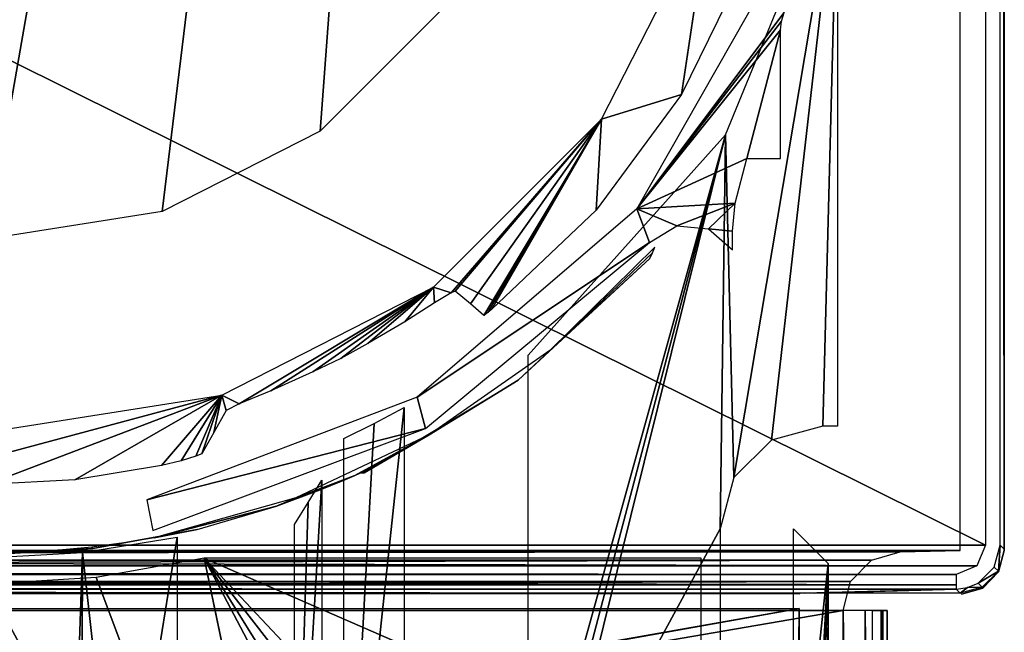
# Model space of a CAD drawing. Header units: millimetres. Extents: x -163 to 163, y -244 to 160.
# Tile 14 of 16: x 126 to 160, y -161 to -140. Entities that reach past the tile are written whole.
import ezdxf

# ---------------------------------------------------------------- set-up
doc = ezdxf.new("R2010")
doc.units = ezdxf.units.MM
doc.header["$LTSCALE"] = 159.143519
for name, color, linetype in [('1', 7, 'CONTINUOUS'), ('10', 7, 'CONTINUOUS'), ('115', 7, 'CONTINUOUS'), ('117', 7, 'CONTINUOUS'), ('118', 7, 'CONTINUOUS'), ('119', 7, 'CONTINUOUS'), ('132', 7, 'CONTINUOUS'), ('136', 7, 'CONTINUOUS'), ('137', 7, 'CONTINUOUS'), ('138', 7, 'CONTINUOUS'), ('149', 7, 'CONTINUOUS'), ('17', 7, 'CONTINUOUS'), ('21', 7, 'CONTINUOUS'), ('3', 7, 'CONTINUOUS'), ('34', 7, 'CONTINUOUS'), ('5', 7, 'CONTINUOUS'), ('6', 7, 'CONTINUOUS'), ('82', 7, 'CONTINUOUS'), ('83', 7, 'CONTINUOUS'), ('84', 7, 'CONTINUOUS')]:
    doc.layers.add(name, color=color, linetype=linetype)

msp = doc.modelspace()

# ---------------------------------------------------------------- linework, layer by layer
at = {"layer": '1', "color": 8, "linetype": 'Continuous', "true_color": 0x787878}
for points in [[(158.5, -0.019), (-158.5, -158.539), (158.5, -158.539), (158.5, -0.019)], [(-158.5, -0.019), (-158.5, -158.539), (158.5, -0.019), (-158.5, -0.019)], [(-158.5, -158.539), (-156.448, -158.593), (158.5, -158.539), (-158.5, -158.539)], [(158.5, -158.539), (-156.448, -158.593), (156.448, -158.593), (158.5, -158.539)], [(-156.448, -158.593), (-155.47, -158.877), (156.448, -158.593), (-156.448, -158.593)], [(156.448, -158.593), (-155.47, -158.877), (155.47, -158.877), (156.448, -158.593)], [(-155.47, -158.877), (-154.759, -159.607), (155.47, -158.877), (-155.47, -158.877)], [(155.47, -158.877), (-154.759, -159.607), (154.759, -159.607), (155.47, -158.877)], [(-154.759, -159.607), (-154.5, -160.592), (154.759, -159.607), (-154.759, -159.607)], [(154.759, -159.607), (-154.5, -160.592), (154.5, -160.592), (154.759, -159.607)], [(154.5, -213.691), (154.5, -160.592), (-154.5, -213.691), (154.5, -213.691)], [(154.5, -160.592), (-154.5, -160.592), (-154.5, -213.691), (154.5, -160.592)]]:
    msp.add_3dface(points, dxfattribs=at)
at = {"layer": '10', "color": 8, "linetype": 'Continuous', "true_color": 0x787878}
for points in [[(138.511, -154.211, -33.5), (139.526, -153.661, -33.5), (137.474, -172.975, -33.5), (138.511, -154.211, -33.5)], [(137.474, -172.975, -33.5), (139.526, -153.661, -33.5), (139.526, -172.975, -33.5), (137.474, -172.975, -33.5)], [(137.474, -154.719, -33.5), (138.511, -154.211, -33.5), (137.474, -172.975, -33.5), (137.474, -154.719, -33.5)]]:
    msp.add_3dface(points, dxfattribs=at)
at = {"layer": '115', "color": 8, "linetype": 'Continuous', "true_color": 0x787878}
for points in [[(-159.36, -158.36, -60), (-159.36, 0.07, -60), (159.36, -158.36, -60), (-159.36, -158.36, -60)], [(159.36, -158.36, -60), (-159.36, 0.07, -60), (159.36, 0.07, -60), (159.36, -158.36, -60)], [(-159.067, -159.068, -60), (-159.36, -158.36, -60), (159.068, -159.067, -60), (-159.067, -159.068, -60)], [(159.068, -159.067, -60), (-159.36, -158.36, -60), (159.36, -158.36, -60), (159.068, -159.067, -60)], [(158.36, -159.36, -60), (-159.067, -159.068, -60), (159.068, -159.067, -60), (158.36, -159.36, -60)], [(0, -159.36, -60), (-159.067, -159.068, -60), (158.36, -159.36, -60), (0, -159.36, -60)]]:
    msp.add_3dface(points, dxfattribs=at)
at = {"layer": '117', "color": 8, "linetype": 'Continuous', "true_color": 0x787878}
for points in [[(152.348, -138.32, -44.5), (147.467, -146.894, -44.5), (152.489, -140.196, -44.5), (152.348, -138.32, -44.5)], [(152.489, -140.196, -44.5), (147.467, -146.894, -44.5), (152.399, -140.486, -44.5), (152.489, -140.196, -44.5)], [(152.399, -140.486, -44.5), (147.467, -146.894, -44.5), (152.369, -140.784, -44.5), (152.399, -140.486, -44.5)], [(152.369, -140.784, -44.5), (147.467, -146.894, -44.5), (151.212, -145.173, -44.5), (152.369, -140.784, -44.5)], [(152.369, -145.173, -44.5), (152.369, -140.784, -44.5), (151.212, -145.173, -44.5), (152.369, -145.173, -44.5)], [(151.212, -145.173, -44.5), (147.467, -146.894, -44.5), (150.825, -146.7, -44.5), (151.212, -145.173, -44.5)], [(147.467, -146.894, -44.5), (148.827, -147.474, -44.5), (150.825, -146.7, -44.5), (147.467, -146.894, -44.5)], [(148.827, -147.474, -44.5), (149.909, -147.571, -44.5), (150.825, -146.7, -44.5), (148.827, -147.474, -44.5)], [(150.825, -146.7, -44.5), (149.909, -147.571, -44.5), (150.725, -147.652, -44.5), (150.825, -146.7, -44.5)], [(139.974, -153.313, -44.5), (147.892, -148.039, -44.5), (147.467, -146.894, -44.5), (139.974, -153.313, -44.5)], [(147.892, -148.039, -44.5), (148.827, -147.474, -44.5), (147.467, -146.894, -44.5), (147.892, -148.039, -44.5)], [(149.909, -147.571, -44.5), (150.725, -148.288, -44.5), (150.725, -147.652, -44.5), (149.909, -147.571, -44.5)], [(140.253, -154.382, -44.5), (147.892, -148.039, -44.5), (139.974, -153.313, -44.5), (140.253, -154.382, -44.5)], [(130.752, -156.82, -44.5), (140.253, -154.382, -44.5), (139.974, -153.313, -44.5), (130.752, -156.82, -44.5)], [(130.953, -157.863, -44.5), (140.253, -154.382, -44.5), (130.752, -156.82, -44.5), (130.953, -157.863, -44.5)]]:
    msp.add_3dface(points, dxfattribs=at)
at = {"layer": '118', "color": 8, "linetype": 'Continuous', "true_color": 0x787878}
for points in [[(-153, -214.5, -50), (-153, -160.518, -50), (153, -160.518, -50), (-153, -214.5, -50)], [(-152.854, -214.854, -50), (-153, -214.5, -50), (153, -160.518, -50), (-152.854, -214.854, -50)], [(-152.5, -215, -50), (-152.854, -214.854, -50), (153, -160.518, -50), (-152.5, -215, -50)], [(152.5, -215, -50), (-152.5, -215, -50), (153, -160.518, -50), (152.5, -215, -50)], [(152.854, -214.854, -50), (152.5, -215, -50), (153, -160.518, -50), (152.854, -214.854, -50)], [(153, -214.5, -50), (152.854, -214.854, -50), (153, -160.518, -50), (153, -214.5, -50)]]:
    msp.add_3dface(points, dxfattribs=at)
at = {"layer": '119', "color": 8, "linetype": 'Continuous', "true_color": 0x787878}
for points in [[(129.028, -159.47, -48), (137.646, -182.441, -48), (132.702, -158.8, -48), (129.028, -159.47, -48)], [(137.659, -168.198, -48), (137.928, -167.198, -48), (132.702, -158.8, -48), (137.659, -168.198, -48)], [(137.659, -182.441, -48), (137.659, -168.198, -48), (132.702, -158.8, -48), (137.659, -182.441, -48)], [(149.659, -158.8, -48), (132.702, -158.8, -48), (149.659, -166.199, -48), (149.659, -158.8, -48)], [(137.653, -182.441, -48), (137.659, -182.441, -48), (132.702, -158.8, -48), (137.653, -182.441, -48)], [(137.646, -182.441, -48), (137.653, -182.441, -48), (132.702, -158.8, -48), (137.646, -182.441, -48)], [(137.928, -167.198, -48), (138.659, -166.467, -48), (132.702, -158.8, -48), (137.928, -167.198, -48)], [(132.702, -158.8, -48), (139.659, -166.199, -48), (149.659, -166.199, -48), (132.702, -158.8, -48)], [(138.659, -166.467, -48), (139.659, -166.199, -48), (132.702, -158.8, -48), (138.659, -166.467, -48)], [(125.3, -159.694, -48), (137.646, -182.441, -48), (129.028, -159.47, -48), (125.3, -159.694, -48)], [(118.867, -166.444, -48), (137.646, -182.441, -48), (125.3, -159.694, -48), (118.867, -166.444, -48)]]:
    msp.add_3dface(points, dxfattribs=at)
at = {"layer": '132', "color": 8, "linetype": 'Continuous', "true_color": 0x787878}
for points in [[(159.86, 0.07, -59.509), (160, 154.245, -51.5), (160, -158.5, -51.5), (159.86, 0.07, -59.509)], [(159.86, -158.36, -59.509), (159.86, 0.07, -59.509), (160, -158.5, -51.5), (159.86, -158.36, -59.509)]]:
    msp.add_3dface(points, dxfattribs=at)
at = {"layer": '136', "color": 8, "linetype": 'Continuous', "true_color": 0x787878}
for points in [[(148, -148.387, -48.124), (148.082, -148.202, -44.746), (144.498, -151.723, -44.746), (148, -148.387, -48.124)], [(147.91, -148.587, -51.817), (148, -148.387, -48.124), (144.498, -151.723, -44.746), (147.91, -148.587, -51.817)], [(143.413, -152.738, -51.817), (147.91, -148.587, -51.817), (144.498, -151.723, -44.746), (143.413, -152.738, -51.817)], [(140.378, -154.598, -44.746), (143.413, -152.738, -51.817), (144.498, -151.723, -44.746), (140.378, -154.598, -44.746)], [(138.17, -155.896, -51.817), (143.413, -152.738, -51.817), (140.378, -154.598, -44.746), (138.17, -155.896, -51.817)], [(135.837, -156.747, -44.746), (137.843, -155.982, -48.42), (140.378, -154.598, -44.746), (135.837, -156.747, -44.746)], [(137.843, -155.982, -48.42), (138.012, -155.911, -48.755), (140.378, -154.598, -44.746), (137.843, -155.982, -48.42)], [(138.012, -155.911, -48.755), (138.058, -155.894, -49.017), (140.378, -154.598, -44.746), (138.012, -155.911, -48.755)], [(138.058, -155.894, -49.017), (138.114, -155.895, -50.418), (140.378, -154.598, -44.746), (138.058, -155.894, -49.017)], [(138.114, -155.895, -50.418), (138.17, -155.896, -51.817), (140.378, -154.598, -44.746), (138.114, -155.895, -50.418)], [(137.45, -156.151, -48.02), (137.843, -155.982, -48.42), (135.837, -156.747, -44.746), (137.45, -156.151, -48.02)], [(136.664, -156.477, -47.587), (137.45, -156.151, -48.02), (135.837, -156.747, -44.746), (136.664, -156.477, -47.587)], [(135.176, -157.031, -47.196), (136.664, -156.477, -47.587), (135.837, -156.747, -44.746), (135.176, -157.031, -47.196)], [(131.001, -158.109, -44.746), (135.176, -157.031, -47.196), (135.837, -156.747, -44.746), (131.001, -158.109, -44.746)], [(132.464, -157.829, -47.017), (135.176, -157.031, -47.196), (131.001, -158.109, -44.746), (132.464, -157.829, -47.017)], [(128.908, -158.477, -47.017), (132.464, -157.829, -47.017), (129.97, -158.288, -44.688), (128.908, -158.477, -47.017)], [(129.97, -158.288, -44.688), (132.464, -157.829, -47.017), (131.001, -158.109, -44.746), (129.97, -158.288, -44.688)], [(125.3, -158.65, -44.5), (125.3, -158.694, -47.017), (128.908, -158.477, -47.017), (125.3, -158.65, -44.5)], [(125.3, -158.65, -44.5), (128.908, -158.477, -47.017), (127.126, -158.594, -44.5), (125.3, -158.65, -44.5)], [(127.126, -158.594, -44.5), (128.908, -158.477, -47.017), (128.879, -158.436, -44.5), (127.126, -158.594, -44.5)], [(128.879, -158.436, -44.5), (128.908, -158.477, -47.017), (129.97, -158.288, -44.688), (128.879, -158.436, -44.5)]]:
    msp.add_3dface(points, dxfattribs=at)
at = {"layer": '137', "color": 8, "linetype": 'Continuous', "true_color": 0x787878}
for points in [[(-153.013, -160.018, -50.491), (0, -159.86, -59.509), (153.013, -160.018, -50.491), (-153.013, -160.018, -50.491)], [(0, -159.86, -59.509), (158.36, -159.86, -59.509), (153.177, -160.002, -51.358), (0, -159.86, -59.509)], [(153.027, -160.008, -51.013), (0, -159.86, -59.509), (153.177, -160.002, -51.358), (153.027, -160.008, -51.013)], [(153.013, -160.018, -50.491), (0, -159.86, -59.509), (153.027, -160.008, -51.013), (153.013, -160.018, -50.491)], [(153.177, -160.002, -51.358), (158.36, -159.86, -59.509), (153.526, -160, -51.5), (153.177, -160.002, -51.358)], [(153.526, -160, -51.5), (158.36, -159.86, -59.509), (158.5, -160, -51.5), (153.526, -160, -51.5)]]:
    msp.add_3dface(points, dxfattribs=at)
at = {"layer": '138', "color": 8, "linetype": 'Continuous', "true_color": 0x787878}
for points in [[(159.659, -159.11, -59.512), (159.86, -158.36, -59.509), (159.799, -159.25, -51.5), (159.659, -159.11, -59.512)], [(159.86, -158.36, -59.509), (160, -158.5, -51.5), (159.799, -159.25, -51.5), (159.86, -158.36, -59.509)], [(159.112, -159.659, -59.512), (159.659, -159.11, -59.512), (159.799, -159.25, -51.5), (159.112, -159.659, -59.512)], [(159.25, -159.799, -51.5), (159.112, -159.659, -59.512), (159.799, -159.25, -51.5), (159.25, -159.799, -51.5)], [(158.5, -160, -51.5), (158.36, -159.86, -59.509), (158.75, -159.809, -59.511), (158.5, -160, -51.5)], [(158.5, -160, -51.5), (158.75, -159.809, -59.511), (159.25, -159.799, -51.5), (158.5, -160, -51.5)], [(158.75, -159.809, -59.511), (159.112, -159.659, -59.512), (159.25, -159.799, -51.5), (158.75, -159.809, -59.511)]]:
    msp.add_3dface(points, dxfattribs=at)
at = {"layer": '149', "color": 8, "linetype": 'Continuous', "true_color": 0x787878}
for points in [[(-158.36, -159.711, -59.857), (-158.36, -159.36, -60), (158.36, -159.711, -59.857), (-158.36, -159.711, -59.857)], [(-158.36, -159.36, -60), (0, -159.36, -60), (158.36, -159.711, -59.857), (-158.36, -159.36, -60)], [(0, -159.36, -60), (158.36, -159.36, -60), (158.36, -159.711, -59.857), (0, -159.36, -60)], [(158.36, -159.86, -59.509), (0, -159.86, -59.509), (-158.36, -159.711, -59.857), (158.36, -159.86, -59.509)], [(158.36, -159.86, -59.509), (-158.36, -159.711, -59.857), (158.36, -159.711, -59.857), (158.36, -159.86, -59.509)]]:
    msp.add_3dface(points, dxfattribs=at)
at = {"layer": '17', "color": 8, "linetype": 'Continuous', "true_color": 0x787878}
for points in [[(146.262, -143.83, -45.261), (149.942, -136.607, -45.261), (148.989, -142.987, -3.913), (146.262, -143.83, -45.261)], [(148.989, -142.987, -3.913), (149.942, -136.607, -45.261), (151.155, -138.584, -3.913), (148.989, -142.987, -3.913)], [(146.082, -146.938, -3.913), (146.262, -143.83, -45.261), (148.989, -142.987, -3.913), (146.082, -146.938, -3.913)], [(140.53, -149.562, -45.261), (146.262, -143.83, -45.261), (141.129, -149.752, -33.618), (140.53, -149.562, -45.261)], [(141.129, -149.752, -33.618), (146.262, -143.83, -45.261), (141.266, -149.695, -32.754), (141.129, -149.752, -33.618)], [(141.266, -149.695, -32.754), (146.262, -143.83, -45.261), (141.788, -150.136, -17.489), (141.266, -149.695, -32.754)], [(141.788, -150.136, -17.489), (146.262, -143.83, -45.261), (142.25, -150.523, -4.007), (141.788, -150.136, -17.489)], [(142.25, -150.523, -4.007), (146.262, -143.83, -45.261), (142.38, -150.426, -3.937), (142.25, -150.523, -4.007)], [(142.38, -150.426, -3.937), (146.262, -143.83, -45.261), (142.523, -150.315, -3.913), (142.38, -150.426, -3.937)], [(142.523, -150.315, -3.913), (146.262, -143.83, -45.261), (146.082, -146.938, -3.913), (142.523, -150.315, -3.913)], [(133.307, -153.242, -45.261), (140.53, -149.562, -45.261), (133.9, -153.546, -34.357), (133.307, -153.242, -45.261)], [(133.9, -153.546, -34.357), (140.53, -149.562, -45.261), (134.981, -153.093, -35.484), (133.9, -153.546, -34.357)], [(134.981, -153.093, -35.484), (140.53, -149.562, -45.261), (136.419, -152.455, -35.891), (134.981, -153.093, -35.484)], [(136.419, -152.455, -35.891), (140.53, -149.562, -45.261), (137.366, -151.991, -35.891), (136.419, -152.455, -35.891)], [(137.366, -151.991, -35.891), (140.53, -149.562, -45.261), (138.293, -151.489, -35.891), (137.366, -151.991, -35.891)], [(138.293, -151.489, -35.891), (140.53, -149.562, -45.261), (139.557, -150.74, -35.582), (138.293, -151.489, -35.891)], [(139.557, -150.74, -35.582), (140.53, -149.562, -45.261), (140.568, -150.101, -34.732), (139.557, -150.74, -35.582)], [(140.568, -150.101, -34.732), (140.53, -149.562, -45.261), (141.129, -149.752, -33.618), (140.568, -150.101, -34.732)], [(125.3, -154.51, -45.261), (133.307, -153.242, -45.261), (125.3, -155.397, -24.945), (125.3, -154.51, -45.261)], [(125.3, -155.397, -24.945), (133.307, -153.242, -45.261), (125.3, -156.295, -4.391), (125.3, -155.397, -24.945)], [(125.3, -156.295, -4.391), (133.307, -153.242, -45.261), (128.293, -156.133, -4.391), (125.3, -156.295, -4.391)], [(128.293, -156.133, -4.391), (133.307, -153.242, -45.261), (131.251, -155.648, -4.391), (128.293, -156.133, -4.391)], [(131.251, -155.648, -4.391), (133.307, -153.242, -45.261), (131.926, -155.482, -4.584), (131.251, -155.648, -4.391)], [(131.926, -155.482, -4.584), (133.307, -153.242, -45.261), (132.426, -155.33, -5.113), (131.926, -155.482, -4.584)], [(132.426, -155.33, -5.113), (133.307, -153.242, -45.261), (132.624, -155.243, -5.839), (132.426, -155.33, -5.113)], [(132.624, -155.243, -5.839), (133.307, -153.242, -45.261), (133.039, -154.516, -19.224), (132.624, -155.243, -5.839)], [(133.039, -154.516, -19.224), (133.307, -153.242, -45.261), (133.456, -153.768, -32.754), (133.039, -154.516, -19.224)], [(133.456, -153.768, -32.754), (133.307, -153.242, -45.261), (133.9, -153.546, -34.357), (133.456, -153.768, -32.754)]]:
    msp.add_3dface(points, dxfattribs=at)
at = {"layer": '21', "color": 8, "linetype": 'Continuous', "true_color": 0x787878}
for points in [[(152.807, -157.806, -4.435), (153.987, -158.987, -49.513), (152.807, -170.023, -4.435), (152.807, -157.806, -4.435)], [(152.807, -170.023, -4.435), (153.987, -158.987, -49.513), (153.359, -170.76, -25.523), (152.807, -170.023, -4.435)], [(153.359, -170.76, -25.523), (153.987, -158.987, -49.513), (153.462, -171.404, -29.466), (153.359, -170.76, -25.523)], [(153.462, -171.404, -29.466), (153.987, -158.987, -49.513), (153.573, -173.262, -33.686), (153.462, -171.404, -29.466)], [(153.573, -173.262, -33.686), (153.987, -158.987, -49.513), (153.934, -180.764, -47.497), (153.573, -173.262, -33.686)], [(153.934, -180.764, -47.497), (153.987, -158.987, -49.513), (153.953, -181.494, -48.212), (153.934, -180.764, -47.497)], [(153.953, -181.494, -48.212), (153.987, -158.987, -49.513), (153.96, -182.483, -48.474), (153.953, -181.494, -48.212)], [(153.96, -182.483, -48.474), (153.987, -158.987, -49.513), (153.987, -214.987, -49.513), (153.96, -182.483, -48.474)]]:
    msp.add_3dface(points, dxfattribs=at)
at = {"layer": '3', "color": 8, "linetype": 'Continuous', "true_color": 0x787878}
for points in [[(160, -0.019, -1.5), (160, -158.539, -1.5), (160, -2.997, -49.5), (160, -0.019, -1.5)], [(160, -2.997, -49.5), (160, -158.539, -1.5), (160, -158.539, -49.5), (160, -2.997, -49.5)]]:
    msp.add_3dface(points, dxfattribs=at)
at = {"layer": '34', "color": 8, "linetype": 'Continuous', "true_color": 0x787878}
for points in [[(135.785, -172.035, -5.86), (136.725, -156.144, -32.776), (136.725, -172.975, -32.776), (135.785, -172.035, -5.86)], [(136.252, -156.91, -19.245), (136.725, -156.144, -32.776), (135.785, -172.035, -5.86), (136.252, -156.91, -19.245)], [(135.785, -157.652, -5.86), (136.252, -156.91, -19.245), (135.785, -172.035, -5.86), (135.785, -157.652, -5.86)]]:
    msp.add_3dface(points, dxfattribs=at)
at = {"layer": '5', "color": 8, "linetype": 'Continuous', "true_color": 0x787878}
for points in [[(-140.937, -139.961, -2), (144.629, -37.207, -2), (-136.661, -144.237, -2), (-140.937, -139.961, -2)], [(-136.661, -144.237, -2), (144.629, -37.207, -2), (-131.273, -146.983, -2), (-136.661, -144.237, -2)], [(-131.273, -146.983, -2), (144.629, -37.207, -2), (-125.3, -147.929, -2), (-131.273, -146.983, -2)], [(-125.3, -147.929, -2), (144.629, -37.207, -2), (125.3, -147.929, -2), (-125.3, -147.929, -2)], [(125.3, -147.929, -2), (144.629, -37.207, -2), (131.273, -146.983, -2), (125.3, -147.929, -2)], [(131.273, -146.983, -2), (144.629, -37.207, -2), (136.661, -144.237, -2), (131.273, -146.983, -2)], [(136.661, -144.237, -2), (144.629, -37.207, -2), (140.937, -139.961, -2), (136.661, -144.237, -2)], [(150.485, -144.367, -2), (154.308, -135.039, -2), (150.776, -156.057, -2), (150.485, -144.367, -2)], [(150.776, -156.057, -2), (154.308, -135.039, -2), (152.056, -154.777, -2), (150.776, -156.057, -2)], [(152.056, -154.777, -2), (154.308, -135.039, -2), (153.806, -154.308, -2), (152.056, -154.777, -2)], [(154.308, -135.039, -2), (154.308, -154.308, -2), (153.806, -154.308, -2), (154.308, -135.039, -2)], [(143.764, -151.881, -2), (150.485, -144.367, -2), (143.764, -168.599, -2), (143.764, -151.881, -2)], [(143.764, -168.599, -2), (150.485, -144.367, -2), (144.123, -168.542, -2), (143.764, -168.599, -2)], [(144.123, -168.542, -2), (150.485, -144.367, -2), (144.485, -168.524, -2), (144.123, -168.542, -2)], [(144.485, -168.524, -2), (150.485, -144.367, -2), (150.308, -157.806, -2), (144.485, -168.524, -2)], [(150.308, -157.806, -2), (150.485, -144.367, -2), (150.776, -156.057, -2), (150.308, -157.806, -2)], [(150.308, -168.524, -2), (144.485, -168.524, -2), (150.308, -157.806, -2), (150.308, -168.524, -2)], [(131.787, -158.087, -2), (129.846, -170.185, -2), (128.563, -158.616, -2), (131.787, -158.087, -2)], [(131.787, -169.195, -2), (129.846, -170.185, -2), (131.787, -158.087, -2), (131.787, -169.195, -2)], [(125.3, -158.792, -2), (128.037, -174.034, -2), (102.32, -180.57, -2), (125.3, -158.792, -2)], [(128.563, -158.616, -2), (128.037, -174.034, -2), (125.3, -158.792, -2), (128.563, -158.616, -2)], [(128.512, -171.907, -2), (128.037, -174.034, -2), (128.563, -158.616, -2), (128.512, -171.907, -2)], [(129.846, -170.185, -2), (128.512, -171.907, -2), (128.563, -158.616, -2), (129.846, -170.185, -2)]]:
    msp.add_3dface(points, dxfattribs=at)
at = {"layer": '6', "color": 8, "linetype": 'Continuous', "true_color": 0x787878}
for points in [[(156, -160.592, -1.5), (156, -213.73, -1.5), (156, -160.592, -49.5), (156, -160.592, -1.5)], [(156, -160.592, -49.5), (156, -213.73, -1.5), (156, -214.987, -49.5), (156, -160.592, -49.5)]]:
    msp.add_3dface(points, dxfattribs=at)
at = {"layer": '82', "color": 8, "linetype": 'Continuous', "true_color": 0x787878}
for points in [[(160, -158.539, -49.5), (160, -158.539, -1.5), (159.806, -159.277, -1.5), (160, -158.539, -49.5)], [(160, -158.539, -49.5), (159.806, -159.277, -1.5), (159.806, -159.277, -49.5), (160, -158.539, -49.5)], [(159.806, -159.277, -1.5), (159.273, -159.825, -1.5), (159.806, -159.277, -49.5), (159.806, -159.277, -1.5)], [(159.806, -159.277, -49.5), (159.273, -159.825, -1.5), (159.273, -159.825, -49.5), (159.806, -159.277, -49.5)], [(159.273, -159.825, -1.5), (158.539, -160.038, -1.5), (159.273, -159.825, -49.5), (159.273, -159.825, -1.5)], [(159.273, -159.825, -49.5), (158.539, -160.038, -1.5), (158.539, -160.038, -49.5), (159.273, -159.825, -49.5)]]:
    msp.add_3dface(points, dxfattribs=at)
at = {"layer": '83', "color": 8, "linetype": 'Continuous', "true_color": 0x787878}
for points in [[(155.854, -160.592, -49.854), (155.5, -215, -50), (155.5, -160.592, -50), (155.854, -160.592, -49.854)], [(155.854, -214.996, -49.854), (155.5, -215, -50), (155.854, -160.592, -49.854), (155.854, -214.996, -49.854)], [(156, -160.592, -49.5), (155.962, -214.992, -49.691), (155.854, -160.592, -49.854), (156, -160.592, -49.5)], [(155.962, -214.992, -49.691), (155.854, -214.996, -49.854), (155.854, -160.592, -49.854), (155.962, -214.992, -49.691)], [(156, -160.592, -49.5), (156, -214.987, -49.5), (155.962, -214.992, -49.691), (156, -160.592, -49.5)]]:
    msp.add_3dface(points, dxfattribs=at)
at = {"layer": '84', "color": 8, "linetype": 'Continuous', "true_color": 0x787878}
for points in [[(154.5, -160.592), (154.5, -213.691), (155.25, -213.696, -0.201), (154.5, -160.592)], [(154.5, -160.592), (155.25, -213.696, -0.201), (155.25, -160.592, -0.201), (154.5, -160.592)], [(155.25, -213.696, -0.201), (155.799, -213.71, -0.75), (155.25, -160.592, -0.201), (155.25, -213.696, -0.201)], [(155.25, -160.592, -0.201), (155.799, -213.71, -0.75), (155.799, -160.592, -0.75), (155.25, -160.592, -0.201)], [(155.799, -213.71, -0.75), (155.949, -213.72, -1.112), (155.799, -160.592, -0.75), (155.799, -213.71, -0.75)], [(155.949, -213.72, -1.112), (156, -213.73, -1.5), (155.799, -160.592, -0.75), (155.949, -213.72, -1.112)], [(156, -213.73, -1.5), (156, -160.592, -1.5), (155.799, -160.592, -0.75), (156, -213.73, -1.5)]]:
    msp.add_3dface(points, dxfattribs=at)

doc.saveas('drawing.dxf')
